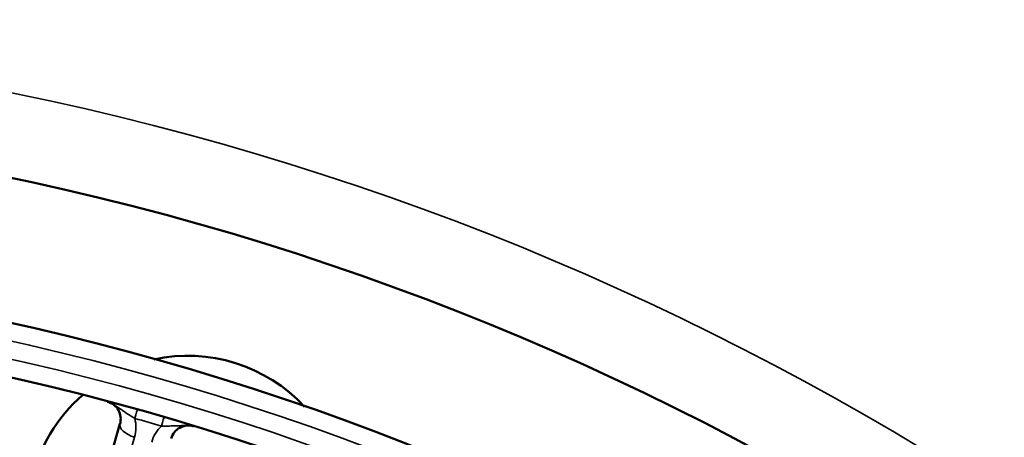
# Model space of a CAD drawing. Header units: inches. Extents: x 0 to 93.5, y 0 to 66.1.
# Tile 63 of 256: x 32.5 to 34.7, y 42.7 to 43.6. Entities that reach past the tile are written whole.
import ezdxf

# ---------------------------------------------------------------- set-up
doc = ezdxf.new("R2010")
doc.units = ezdxf.units.IN
doc.header["$LTSCALE"] = 4
doc.header["$MEASUREMENT"] = 0
doc.layers.add('Visible (ANSI)', color=7, linetype='Continuous', lineweight=50)
doc.layers.add('Visible Narrow (ANSI)', color=7, linetype='Continuous', lineweight=35)

msp = doc.modelspace()

# ---------------------------------------------------------------- linework, layer by layer
at = {"layer": 'Visible (ANSI)'}
msp.add_line((32.7091, 42.7204), (32.5683, 42.2294), dxfattribs=at)
for radius in [8.189, 6.1811, 5.8661, 5.748]:
    msp.add_circle((31.1926, 37.2174), radius, dxfattribs=at)
for centre, radius, start, end in [((32.8589, 42.5172), 0.3543, 42.8812, 102.2122), ((32.8589, 42.5172), 0.3543, 131.1803, 167.3535), ((32.6713, 42.7312), 0.0394, 344, 74.9879), ((32.8605, 42.677), 0.0394, 73.0121, 164)]:
    msp.add_arc(centre, radius, start, end, dxfattribs=at)
at = {"layer": 'Visible Narrow (ANSI)'}
msp.add_line((32.6008, 42.1996), (32.7415, 42.6906), dxfattribs=at)
for radius in [6.3662, 5.8268, 5.7874]:
    msp.add_circle((31.1926, 37.2174), radius, dxfattribs=at)
for centre, radius, start, end in [((32.6658, 42.7123), 0.0787, 344, 14.6458), ((31.198, 37.2363), 5.7087, 73.6921, 74.3079), ((32.8551, 42.658), 0.0787, 133.3542, 164)]:
    msp.add_arc(centre, radius, start, end, dxfattribs=at)
for centre, major_axis, ratio, start_param, end_param in [((32.7366, 42.7133), (0.0106, 0.0379), 0.003103, 5.235979, 6.283185), ((32.747, 42.7095), (-0.0378, 0.0109), 0.5, 0, 1.570796), ((32.7956, 42.6964), (0.0111, 0.0378), 0.003103, 0, 1.047206)]:
    msp.add_ellipse(centre, major_axis=major_axis, ratio=ratio, start_param=start_param, end_param=end_param, dxfattribs=at)
for points, knots in [([(32.6815, 42.7692), (32.682, 42.7691), (32.6823, 42.769), (32.6825, 42.769), (32.6826, 42.7689), (32.6831, 42.7688), (32.6833, 42.7687), (32.6844, 42.7683), (32.6848, 42.7682), (32.6867, 42.7675), (32.6875, 42.7671), (32.6894, 42.7662), (32.6902, 42.7658), (32.6941, 42.7637), (32.6962, 42.7624), (32.7029, 42.758), (32.7068, 42.7552), (32.7157, 42.7492), (32.7205, 42.7459), (32.731, 42.7391), (32.7366, 42.7355), (32.742, 42.7322)], [-0.0000114, -0.0000114, -0.0000114, -0.0000114, 0.0000415, 0.0000415, 0.0000945, 0.0000945, 0.0003984, 0.0003984, 0.0015428, 0.0015428, 0.0053228, 0.0053228, 0.010657, 0.010657, 0.0315035, 0.0315035, 0.0812568, 0.0812568, 0.1459688, 0.1459688, 0.2230816, 0.2230816, 0.2230816, 0.2230816]), ([(32.801, 42.7153), (32.8057, 42.7153), (32.8105, 42.7153), (32.8203, 42.7154), (32.8251, 42.7155), (32.8301, 42.7157), (32.8351, 42.7158), (32.8401, 42.7161), (32.8481, 42.7164), (32.8506, 42.7165), (32.8559, 42.7166), (32.8584, 42.7166), (32.8628, 42.7163), (32.8637, 42.7163), (32.8658, 42.716), (32.8666, 42.7159), (32.8686, 42.7155), (32.8691, 42.7154), (32.8702, 42.7151), (32.8704, 42.7151), (32.8709, 42.7149), (32.871, 42.7149), (32.8712, 42.7148), (32.8715, 42.7148), (32.872, 42.7146)], [0, 0, 0, 0, 0.0566386, 0.0566386, 0.1115465, 0.1115465, 0.1115465, 0.1664545, 0.1664545, 0.1915781, 0.1915781, 0.2124246, 0.2124246, 0.2177588, 0.2177588, 0.2215388, 0.2215388, 0.2226832, 0.2226832, 0.2229871, 0.2229871, 0.2230401, 0.2230401, 0.223093, 0.223093, 0.223093, 0.223093])]:
    msp.add_open_spline(points, degree=3, knots=knots, dxfattribs=at)

doc.saveas('drawing.dxf')
